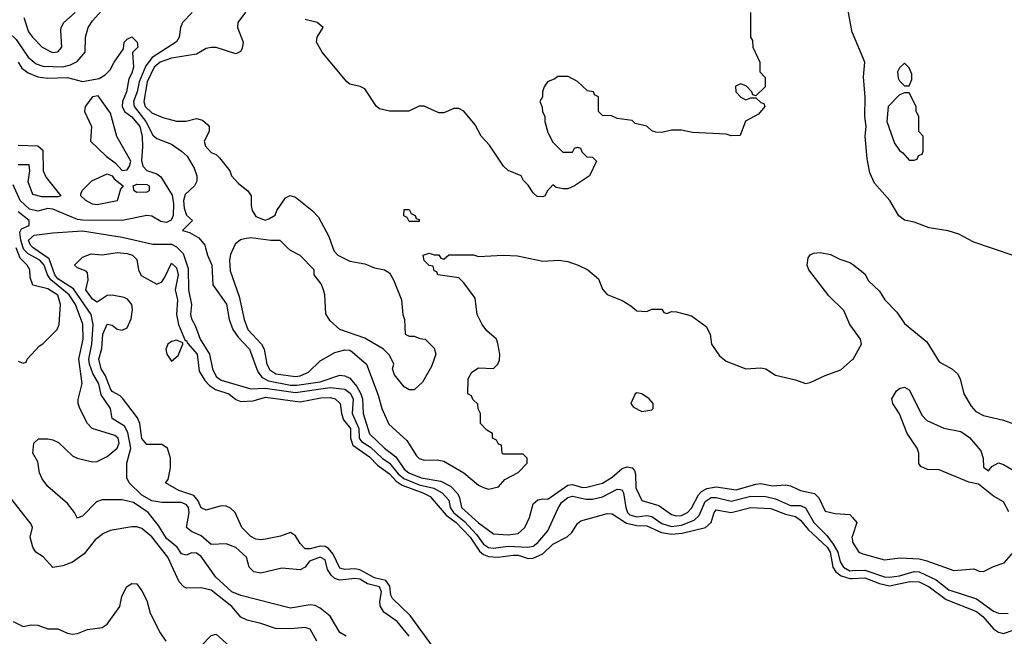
# Model space of a CAD drawing. Header units: inches. Extents: x 1793402 to 1900366, y 320852 to 470679.
# Tile 28 of 256: x 1826636 to 1830614, y 368430 to 370921. Entities that reach past the tile are written whole.
import ezdxf

# ---------------------------------------------------------------- set-up
doc = ezdxf.new("R2010")
doc.units = ezdxf.units.IN
doc.header["$MEASUREMENT"] = 0
for name, color, linetype in [('B8326', 7, 'Continuous'), ('B8327', 7, 'Continuous'), ('B8336', 7, 'Continuous'), ('B8337', 7, 'Continuous')]:
    doc.layers.add(name, color=color, linetype=linetype)

msp = doc.modelspace()

# ---------------------------------------------------------------- linework, layer by layer
at = {"layer": 'B8326', "color": 4}
for points, elevation in [([(1826630, 369542), (1826650, 369534), (1826662, 369538), (1826666, 369550), (1826716.4, 369603.6), (1826730, 369612), (1826788, 369670), (1826795.3, 369690), (1826801.2, 369770), (1826790, 369808.7), (1826750, 369833.6), (1826690, 369848), (1826679, 369879), (1826678, 369910), (1826666.6, 369930), (1826637.7, 369957.7), (1826621.8, 370000)], 196), ([(1827955.3, 368430), (1827930, 368445.2), (1827890.9, 368510.9), (1827850, 368543.6), (1827830, 368554), (1827810, 368557.6), (1827730, 368544.2), (1827530, 368595.1), (1827494, 368610), (1827428.8, 368668.8), (1827370, 368753), (1827350, 368765.6), (1827330, 368766.6), (1827310, 368757.2), (1827290, 368762.7), (1827272.7, 368790), (1827230, 368825.6), (1827197, 368877), (1827155.1, 368930), (1827096, 368970), (1827050, 368981.6), (1826970, 368981.1), (1826947.3, 368972.7), (1826890, 368916), (1826870.9, 368909.1), (1826870, 368906), (1826858, 368930), (1826830, 368966.6), (1826750, 369035.1), (1826726.6, 369066.6), (1826716.2, 369090), (1826710, 369135.3), (1826689, 369170), (1826694, 369210), (1826712.7, 369227.3), (1826750, 369228.4), (1826770, 369223.7), (1826793.3, 369213.3), (1826850, 369158.7), (1826869.2, 369149.2), (1826930, 369134.3), (1826950, 369135.6), (1826990, 369156.5), (1827029.6, 369190), (1827038, 369210), (1827034.3, 369230), (1827021, 369241), (1826929.2, 369270), (1826909.7, 369289.7), (1826879.3, 369350), (1826872.7, 369370), (1826872.9, 369387.1), (1826889.3, 369450.7), (1826875.4, 369550), (1826892.7, 369630), (1826891.6, 369691.6), (1826861.8, 369770), (1826836.8, 369810), (1826761.8, 369870), (1826748.9, 369890), (1826735, 369930), (1826717.3, 369950), (1826670, 369975.3), (1826653.3, 369993.3), (1826651, 370000)], 192), ([(1828209.2, 368430), (1828161.2, 368490), (1828107, 368527), (1828093.1, 368553.1), (1828091.2, 368570), (1828098.2, 368610), (1828090, 368629.5), (1828041.9, 368641.9), (1828010, 368660.4), (1827990, 368664), (1827930, 368657.4), (1827910, 368663.6), (1827895.3, 368675.3), (1827879.3, 368699.3), (1827870, 368739.5), (1827850, 368749.6), (1827806.9, 368733.1), (1827790, 368708.7), (1827770, 368699), (1827695.3, 368704.7), (1827610, 368685.1), (1827582, 368690), (1827562.7, 368710), (1827552.7, 368750), (1827510, 368789.4), (1827470, 368803.6), (1827410, 368801.2), (1827370, 368836), (1827330, 368853.2), (1827310, 368869), (1827320.7, 368930), (1827318.4, 368950), (1827310, 368961.7), (1827290, 368970.7), (1827210, 368970.8), (1827170, 368977.6), (1827130, 368999.7), (1827078, 369050), (1827069.4, 369070), (1827069.3, 369129.3), (1827085.6, 369190), (1827073.8, 369253.8), (1827059.4, 369279.4), (1827009.4, 369310), (1827002.9, 369350), (1826964.9, 369404.9), (1826955.9, 369450), (1826931.8, 369491.8), (1826918.6, 369530), (1826916.2, 369550), (1826928, 369610), (1826932.7, 369690), (1826925.3, 369730), (1826853.9, 369833.9), (1826790, 369874.5), (1826779, 369890), (1826755, 369955), (1826690.5, 370000)], 188), ([(1828303.6, 368390), (1828214.2, 368514.2), (1828142.2, 368582.2), (1828135.9, 368595.9), (1828132.2, 368632.2), (1828116, 368656), (1828070, 368665.8), (1828010, 368698.2), (1827990, 368702.8), (1827950, 368700.3), (1827930, 368705.1), (1827902.1, 368762.1), (1827884.4, 368784.4), (1827870, 368792.4), (1827850, 368794), (1827810, 368783.1), (1827790, 368784), (1827770, 368804.5), (1827750, 368836), (1827730, 368849.4), (1827690, 368835.1), (1827630, 368822.7), (1827610, 368819.3), (1827590, 368822.7), (1827570, 368832.7), (1827533.2, 368870), (1827506.6, 368930), (1827487.9, 368947.9), (1827470, 368955.6), (1827450, 368956.9), (1827390, 368939.3), (1827370, 368949.2), (1827357.4, 368977.4), (1827339.2, 368999.2), (1827279.5, 369019.5), (1827226, 369050), (1827236.4, 369063.6), (1827245.2, 369110), (1827246, 369150), (1827234, 369190), (1827210, 369205.2), (1827150, 369205.2), (1827130, 369229), (1827121.6, 369290), (1827112.7, 369312.7), (1827051.9, 369391.9), (1827042, 369402), (1827010, 369419.5), (1827003, 369430), (1826982.9, 369482.9), (1826965.4, 369510), (1826955.6, 369550), (1826967.6, 369592.4), (1826972.3, 369650), (1826990, 369691.3), (1827010, 369686.8), (1827030, 369670.7), (1827050, 369666.8), (1827070, 369676), (1827087.2, 369712.8), (1827092.7, 369750), (1827089.4, 369770), (1827071.7, 369791.7), (1827058.3, 369798.3), (1827010, 369807.8), (1826990, 369807), (1826950, 369779.3), (1826930, 369792.3), (1826903, 369830), (1826912.7, 369870), (1826910, 369898), (1826904.7, 369904.7), (1826870, 369918), (1826858, 369930), (1826890, 369962), (1826924.7, 369975.3), (1826970, 369971), (1827030, 369980.7), (1827070, 369976.3), (1827092, 369970), (1827110, 369952), (1827116, 369910), (1827127.1, 369887.1), (1827190, 369852), (1827210, 369862), (1827222, 369878), (1827250, 369938), (1827270, 369918), (1827276.5, 369890), (1827264, 369830), (1827274.4, 369790), (1827270.3, 369730), (1827277.6, 369690), (1827304.7, 369624.7), (1827310, 369624.7), (1827314.2, 369614.2), (1827353.4, 369570), (1827361.3, 369501.3), (1827383.8, 369463.8), (1827402.7, 369442.8), (1827427, 369427), (1827480.7, 369410), (1827510, 369387.3), (1827530, 369378.4), (1827578.9, 369381.1), (1827630, 369396.5), (1827770, 369376.9), (1827852.9, 369392.9), (1827890, 369394.6), (1827910.6, 369390), (1827930.4, 369370), (1827936, 369330), (1827944.7, 369304.7), (1827973.2, 369270), (1827972.9, 369230), (1827982, 369202), (1828050, 369154.6), (1828081.3, 369121.3), (1828130, 369086.3), (1828157.3, 369057.3), (1828181, 369041), (1828265.5, 369010), (1828294.4, 368994.4), (1828358.8, 368918.8), (1828400.2, 368890), (1828455.9, 368830), (1828493.4, 368773.4), (1828510, 368760.2), (1828530, 368752.1), (1828569.8, 368750.2), (1828630, 368758.2), (1828650, 368757.2), (1828690, 368744.4), (1828710, 368745.3), (1828750, 368763.6), (1828790, 368801.7), (1828848.1, 368831.9), (1828866.6, 368850), (1828890, 368886), (1828903.6, 368896.4), (1829010, 368926), (1829030, 368924.4), (1829087.2, 368887.2), (1829130, 368878), (1829170, 368876.5), (1829229.5, 368849.5), (1829270, 368842.7), (1829312.7, 368847.3), (1829406.6, 368870), (1829429.6, 368890), (1829442, 368930), (1829450, 368940.7), (1829510, 368930.3), (1829590, 368950.3), (1829670, 368946.7), (1829730, 368923.6), (1829770, 368913.8), (1829790, 368899.5), (1829820.9, 368860.9), (1829898.5, 368790), (1829910.1, 368770), (1829920.7, 368710), (1829933.8, 368690), (1829954.4, 368674.4), (1829990, 368663.2), (1830000, 368663.8)], 184), ([(1827273.9, 370000), (1827296.7, 369976.7), (1827316.5, 369916.5), (1827317.7, 369830), (1827330.4, 369770), (1827327, 369730), (1827330, 369712), (1827345.5, 369685.5), (1827365.5, 369630), (1827403.2, 369570), (1827414.9, 369510), (1827430, 369479.5), (1827450, 369464.7), (1827570.4, 369430.4), (1827628.1, 369431.9), (1827750, 369415.1), (1827890, 369435.8), (1827950, 369427.8), (1827972, 369412), (1827983.6, 369390), (1827978.8, 369330), (1828006.6, 369270), (1828007.7, 369230), (1828016.6, 369216.6), (1828054.1, 369194.1), (1828100.8, 369150), (1828130.1, 369130.1), (1828165.8, 369085.8), (1828187.5, 369067.5), (1828250, 369042.4), (1828308.8, 369028.8), (1828342.6, 369010), (1828370, 368980.5), (1828375.6, 368950), (1828388.4, 368930), (1828433.6, 368893.6), (1828481.8, 368841.8), (1828510, 368802.4), (1828530, 368789.3), (1828550, 368785.6), (1828610, 368793.8), (1828689.7, 368790.3), (1828710, 368794), (1828730, 368808.5), (1828770, 368856.3), (1828810, 368945.5), (1828825.7, 368970), (1828850, 368990.3), (1828870, 368995.6), (1828924.7, 368984.7), (1828950, 368984.4), (1828990, 368994), (1829050, 369024.4), (1829063, 369023), (1829070, 369020.7), (1829075.3, 369010), (1829084.4, 368950), (1829091.6, 368930), (1829101.2, 368921.2), (1829130, 368912.1), (1829170, 368918.2), (1829190, 368914), (1829230, 368885.2), (1829270, 368874), (1829310, 368879.3), (1829361.4, 368898.6), (1829381.3, 368918.7), (1829405.2, 368974.8), (1829430, 368990.2), (1829450, 368990.2), (1829510, 368976.5), (1829590, 368995.6), (1829650, 368995.2), (1829690, 368985.4), (1829750, 368958), (1829790, 368957.8), (1829810, 368948.5), (1829844.4, 368890), (1829896.6, 368836.6), (1829922.9, 368802.9), (1829941.1, 368770), (1829951.2, 368731.2), (1829964.6, 368710), (1829990, 368694.9), (1830000, 368695.3)], 188), ([(1827387.4, 370000), (1827394.9, 369970), (1827412.7, 369930), (1827416.3, 369850), (1827471.4, 369771.4), (1827482.4, 369710), (1827497.6, 369670), (1827518.9, 369638.9), (1827564.4, 369590), (1827598, 369498), (1827616.1, 369476.1), (1827641.7, 369461.7), (1827730, 369445.1), (1827755.3, 369444.7), (1827850, 369458.2), (1827930, 369484.6), (1827950, 369482.6), (1827970, 369472.4), (1827998.9, 369438.9), (1828014.7, 369410), (1828021.2, 369390), (1828024.2, 369330), (1828050, 369248.4), (1828110.4, 369190), (1828155.3, 369155.3), (1828190, 369104.6), (1828208.5, 369090), (1828258.8, 369070), (1828337, 369057), (1828377, 369037), (1828405.7, 369005.7), (1828413.4, 368990), (1828421.3, 368950), (1828490, 368888.5), (1828550, 368844), (1828610, 368839.5), (1828650, 368846), (1828677, 368870), (1828695.1, 368910), (1828710, 368964.7), (1828730, 368981), (1828750, 368986), (1828770, 368984), (1828850, 369040.9), (1828870, 369043.6), (1828910, 369031.8), (1828928, 369032), (1828990, 369048.8), (1829030, 369072.4), (1829070, 369108.2), (1829090, 369114.9), (1829110.4, 369110.4), (1829119.9, 369099.9), (1829124.4, 369084.4), (1829125.2, 369030), (1829150, 368978.8), (1829218.2, 368958.2), (1829270, 368922), (1829290, 368916.5), (1829310, 368918.3), (1829333.6, 368930), (1829350, 368948.2), (1829378.2, 369001.8), (1829390, 369014.9), (1829412.7, 369027.3), (1829450, 369033.7), (1829530, 369021.7), (1829610, 369045.3), (1829630, 369046.7), (1829677.3, 369037.3), (1829730, 369041.6), (1829750, 369038), (1829790, 369019.3), (1829846.4, 369006.4), (1829864, 368990), (1829890, 368936), (1829930, 368926.8), (1829990, 368922), (1830000, 368910.6)], 192), ([(1827500.1, 370000), (1827487.3, 369972.7), (1827483.7, 369950), (1827486.1, 369906.1), (1827522.7, 369802.8), (1827543.6, 369710), (1827558, 369670), (1827613.7, 369610), (1827623.6, 369590), (1827634.3, 369530), (1827647.1, 369507.1), (1827671, 369490), (1827750, 369480.2), (1827770, 369482.8), (1827803, 369497), (1827850, 369543), (1827910, 369576.3), (1827950, 369587.3), (1827970, 369586), (1827979.8, 369579.8), (1828038, 369530), (1828084.1, 369404.1), (1828099.1, 369350), (1828127.1, 369287.1), (1828200.4, 369220.4), (1828238.7, 369158.7), (1828250, 369148), (1828270, 369141.6), (1828322.5, 369142.5), (1828350, 369137.3), (1828430.4, 369090.4), (1828490, 369041), (1828510, 369031.3), (1828530, 369024.7), (1828570, 369034), (1828596.4, 369063.6), (1828650, 369092), (1828686, 369130), (1828686, 369150), (1828670, 369166), (1828590, 369166), (1828586, 369170), (1828582, 369202), (1828570, 369206), (1828562, 369222), (1828546, 369230), (1828546, 369250), (1828523.1, 369263.1), (1828498, 369290), (1828498, 369330), (1828488.4, 369348.4), (1828487.3, 369367.3), (1828467.3, 369387.3), (1828462, 369402), (1828446, 369410), (1828448, 369470), (1828463.1, 369496.9), (1828490, 369514), (1828550, 369512), (1828568, 369530), (1828574.6, 369545.4), (1828575.3, 369570), (1828567.3, 369612.7), (1828562, 369630), (1828523.7, 369663.7), (1828504, 369690), (1828484, 369730), (1828476.5, 369796.5), (1828430, 369858), (1828410, 369878), (1828326, 369890), (1828322, 369902), (1828310, 369906), (1828306, 369926), (1828290, 369928), (1828270, 369948), (1828266, 369970), (1828290, 369978), (1828310, 369971.3), (1828330, 369971.3), (1828338, 369958), (1828350, 369954), (1828370, 369971), (1828470, 369970.7), (1828490, 369964.7), (1828589.6, 369970.4), (1828647.5, 369967.5), (1828750, 369946), (1828814, 369950), (1828850, 369944), (1828892, 369930), (1828931.3, 369910), (1828974, 369874), (1828990, 369832), (1829010, 369811.3), (1829070, 369786), (1829105.4, 369765.4), (1829130, 369744.7), (1829170, 369742), (1829190, 369752), (1829230, 369752), (1829238, 369738), (1829250, 369734), (1829270, 369742), (1829290, 369741), (1829350, 369724.7), (1829410, 369682), (1829426, 369650), (1829430.8, 369610), (1829463.4, 369563.4), (1829490, 369541), (1829570, 369511), (1829630, 369514.8), (1829650, 369510.8), (1829690, 369484.7), (1829770, 369466), (1829810, 369451), (1829830, 369454.8), (1829890, 369484), (1829953.1, 369506.9), (1830000, 369547.7)], 196), ([(1827901.6, 370000), (1827906.4, 369986.4), (1827922, 369970), (1827970, 369946), (1828030, 369934.8), (1828070, 369918.8), (1828110, 369911), (1828130, 369898), (1828146.8, 369870), (1828178.8, 369790), (1828184.7, 369730), (1828191.3, 369710), (1828194, 369650), (1828210, 369642), (1828230, 369642), (1828252.7, 369632.7), (1828274, 369630), (1828310, 369594), (1828318, 369570), (1828299.6, 369520.4), (1828263.6, 369456.4), (1828230, 369426), (1828210, 369426), (1828190, 369438), (1828150, 369486), (1828142, 369510), (1828148, 369530), (1828130, 369566), (1828106, 369590), (1828030, 369634), (1827930, 369669), (1827890, 369704), (1827872.5, 369732.5), (1827869.1, 369809.1), (1827864, 369830), (1827853.6, 369853.6), (1827826, 369890), (1827826, 369910), (1827770, 369968), (1827730, 369988.7), (1827718.5, 370000)], 196), ([(1830000, 369675.3), (1829989.7, 369689.7), (1829965.8, 369745.8), (1829904.9, 369804.9), (1829824.5, 369910), (1829817, 369930), (1829821.3, 369958.7), (1829830, 369970.7), (1829842.4, 369977.6), (1829870, 369980.5), (1829912.3, 369972.3), (1829950, 369953.4), (1829990, 369940.7), (1830000, 369932.9)], 196), ([(1827837, 368410), (1827810, 368459), (1827790, 368466), (1827730, 368459.6), (1827670, 368461.3), (1827610, 368482), (1827554.8, 368494.7), (1827530, 368507.8), (1827493.6, 368550), (1827410, 368616.4), (1827370, 368626.3), (1827310, 368624.5), (1827299, 368630), (1827280.7, 368650), (1827235.1, 368750), (1827170, 368831.6), (1827130, 368865.1), (1827110, 368872), (1827090, 368872), (1827002, 368858), (1826975.2, 368844.8), (1826940.9, 368819.1), (1826897, 368763), (1826850.3, 368729.7), (1826810, 368715.1), (1826770, 368708), (1826731.5, 368751.5), (1826701.2, 368770), (1826689.3, 368790), (1826679.3, 368830), (1826688.7, 368870), (1826683.1, 368883.1), (1826590, 369002)], 196), ([(1830000, 368836), (1829998, 368830), (1830000, 368816.7)], 192), ([(1826610, 368489.2), (1826650, 368469.5), (1826683.4, 368476.6), (1826710, 368474.7), (1826750, 368460.5), (1826790, 368460.7), (1826830, 368442.4), (1826850, 368438.7), (1826870, 368441.6), (1826910, 368457), (1826970, 368466), (1826990, 368479.3), (1827040.5, 368550), (1827048.6, 368591.4), (1827067.3, 368630), (1827090, 368644), (1827110, 368642), (1827130, 368614), (1827150, 368574), (1827163.3, 368523.3), (1827203.9, 368443.9), (1827226.6, 368410)], 204), ([(1827368.9, 368391.1), (1827410, 368433.2), (1827430, 368438), (1827483.7, 368390)], 204)]:
    msp.add_lwpolyline(points, dxfattribs=dict(at, elevation=elevation))
for points, elevation in [([(1827270, 369626), (1827250, 369620.9), (1827234.8, 369610), (1827226.8, 369590), (1827231, 369570), (1827250, 369542), (1827276.2, 369563.8), (1827295.3, 369610), (1827295.3, 369615.3)], 184), ([(1829130, 369414), (1829122, 369410), (1829104.7, 369370), (1829115.3, 369355.3), (1829150, 369338.8), (1829190, 369344.7), (1829195.3, 369350), (1829195.3, 369370), (1829179, 369390), (1829150, 369409.2)], 196)]:
    msp.add_lwpolyline(points, close=True, dxfattribs=dict(at, elevation=elevation))
at = {"layer": 'B8327', "color": 4}
for points, elevation in [([(1830000, 370868), (1829999.1, 370870), (1829984.9, 370950), (1829983.8, 371030), (1830000, 371121.7)], 204), ([(1826570.4, 370930), (1826570.5, 370890), (1826621.7, 370841.7), (1826670.4, 370770), (1826703.4, 370743.4), (1826730, 370733.4), (1826810, 370730.3), (1826841.5, 370738.5), (1826868.4, 370751.6), (1826900.9, 370790), (1826902.7, 370850), (1826913.2, 370890), (1826930, 370916), (1826978.4, 370970)], 192), ([(1826652.7, 370930), (1826672.5, 370872.5), (1826687.7, 370850), (1826726.8, 370810), (1826768.8, 370788.8), (1826790, 370790.8), (1826806, 370810), (1826802.5, 370877.5), (1826803.7, 370890), (1826815.1, 370910), (1826860.7, 370950)], 196), ([(1827333, 370950), (1827294, 370910), (1827285.7, 370890), (1827281.1, 370850), (1827270, 370832), (1827171.8, 370768.2), (1827145.5, 370734.5), (1827119, 370670), (1827111, 370630), (1827096.5, 370590), (1827098.8, 370570), (1827145.8, 370510), (1827174.8, 370454.8), (1827190, 370441.6), (1827250, 370418.4), (1827290.6, 370390), (1827313.4, 370370), (1827341.8, 370321.8), (1827352, 370290), (1827351.6, 370268.4), (1827343, 370250), (1827305.4, 370214.6), (1827297.6, 370190), (1827300.3, 370160.3), (1827310, 370131.3), (1827334, 370110), (1827294, 370070), (1827322, 370062), (1827359.5, 370039.5), (1827384.9, 370010), (1827387.4, 370000)], 192), ([(1827548, 370952), (1827517, 370910), (1827516.5, 370890), (1827539.3, 370830), (1827535.3, 370804.7), (1827527.9, 370792.1), (1827510, 370782.7), (1827430, 370809.4), (1827410, 370809.4), (1827390, 370805.2), (1827350, 370781.2), (1827250, 370766), (1827203.8, 370750), (1827180.2, 370730), (1827151.5, 370670), (1827138, 370590), (1827142.6, 370570), (1827170, 370544.4), (1827214.6, 370525.4), (1827270, 370511), (1827308.9, 370511.1), (1827350, 370522), (1827375.3, 370515.3), (1827396.9, 370496.9), (1827402, 370490), (1827402, 370470), (1827382, 370430), (1827387.3, 370410), (1827410, 370384), (1827430, 370376), (1827443.4, 370363.4), (1827484.7, 370310), (1827492, 370290), (1827519.8, 370259.8), (1827558, 370230), (1827571, 370210), (1827571, 370170), (1827576, 370150), (1827590, 370126), (1827628.4, 370111.6), (1827643.1, 370116.9), (1827668.4, 370131.6), (1827675.3, 370150), (1827710, 370202), (1827729, 370211), (1827750, 370204.7), (1827818, 370150), (1827843.5, 370123.5), (1827885.4, 370045.4), (1827901.6, 370000)], 196), ([(1829588, 370950), (1829588, 370850), (1829596.4, 370836.4), (1829598, 370810), (1829626, 370750), (1829626, 370710), (1829647.3, 370687.3), (1829648, 370650), (1829610, 370614), (1829598, 370618), (1829594, 370630), (1829572.7, 370652.7), (1829550, 370662), (1829527.3, 370652.7), (1829528.7, 370630), (1829550, 370608), (1829570, 370598), (1829590, 370606), (1829610, 370606), (1829630, 370586), (1829642, 370582), (1829646, 370570), (1829620.4, 370539.6), (1829568.9, 370511.1), (1829547.3, 370452.7), (1829510, 370452), (1829490, 370458), (1829354.6, 370465.4), (1829310, 370474.8), (1829270, 370474.8), (1829230, 370466), (1829206.4, 370466.4), (1829190, 370472), (1829170, 370491.3), (1829122, 370502), (1829110, 370514), (1829050, 370522), (1829027.3, 370532.7), (1828990, 370534), (1828974, 370550), (1828974, 370610), (1828958, 370618), (1828954, 370630), (1828930, 370634), (1828890, 370672), (1828851.6, 370691.6), (1828810, 370692), (1828798, 370682), (1828768.7, 370670), (1828755.3, 370650), (1828748, 370630), (1828748, 370610), (1828738, 370590), (1828747.3, 370567.3), (1828748, 370550), (1828758, 370530), (1828758, 370510), (1828770, 370466), (1828790, 370426), (1828830, 370386), (1828870, 370386), (1828878, 370402), (1828890, 370406), (1828902, 370402), (1828907.3, 370387.3), (1828927.3, 370367.3), (1828950, 370366), (1828966, 370350), (1828938, 370290), (1828878, 370250), (1828850, 370238), (1828830, 370238), (1828803.6, 370243.6), (1828790, 370254), (1828768, 370230), (1828758, 370210), (1828750, 370206), (1828727.1, 370207.1), (1828710, 370222), (1828690, 370252), (1828671, 370271), (1828662, 370290), (1828610, 370311.3), (1828591.3, 370330), (1828533.7, 370413.7), (1828501, 370450), (1828476.8, 370496.8), (1828430, 370552), (1828410, 370562), (1828390, 370562), (1828350, 370544.7), (1828330, 370544.7), (1828270, 370572), (1828250, 370572), (1828208.4, 370551.6), (1828130, 370551.3), (1828090, 370561), (1828078, 370570), (1828030, 370642), (1828011.6, 370651.6), (1827970, 370661), (1827958, 370670), (1827858.8, 370790), (1827836, 370830), (1827838, 370850), (1827862, 370890), (1827838, 370910), (1827790, 370921.6)], 204), ([(1826630.2, 370750), (1826644.7, 370724.7), (1826670, 370706.5), (1826710, 370690.2), (1826750, 370684.7), (1826830, 370687.8), (1826890, 370671.8), (1826956.9, 370683.1), (1826982, 370698), (1827001.5, 370718.5), (1827018, 370750), (1827056.4, 370803.6), (1827058, 370830), (1827070, 370842), (1827090, 370851.3), (1827111, 370830), (1827114, 370810), (1827092, 370788), (1827096.4, 370730), (1827090, 370705.2), (1827077.6, 370682.4), (1827068, 370630), (1827051.7, 370590), (1827050.3, 370570), (1827060.4, 370550), (1827090, 370528.9), (1827121.6, 370490), (1827131.3, 370448.7), (1827132.9, 370407.1), (1827128.1, 370351.9), (1827133.7, 370330), (1827150, 370312.2), (1827190, 370298.3), (1827206.5, 370286.5), (1827252.8, 370212.8), (1827257.8, 370177.8), (1827256.8, 370130), (1827248.5, 370111.5), (1827230, 370101.5), (1827206.2, 370106.2), (1827170, 370127.2), (1827150, 370129.7), (1827050, 370109.7), (1826891, 370111), (1826870, 370114), (1826770, 370156.2), (1826750, 370157.7), (1826710, 370148.1), (1826676.1, 370156.1), (1826638.3, 370190), (1826610, 370254.3)], 188), ([(1826630, 370414), (1826710, 370412), (1826730, 370394), (1826730.8, 370310), (1826743, 370283), (1826802, 370210), (1826790, 370205.2), (1826726, 370206), (1826690, 370215.3), (1826670, 370266), (1826678, 370310), (1826675.3, 370335.3), (1826630, 370335.3)], 184), ([(1826651, 370000), (1826640.6, 370030), (1826636.9, 370063.1), (1826643.7, 370076.3), (1826674, 370090), (1826674, 370110), (1826630, 370145.4)], 192), ([(1826690.5, 370000), (1826690, 370000.4), (1826680.4, 370010), (1826672.4, 370030), (1826695.3, 370050), (1826770, 370060.2), (1826890, 370067.6), (1827050, 370043.2), (1827174.8, 370014.8), (1827250, 370014.2), (1827270, 370004), (1827273.9, 370000)], 188), ([(1827718.5, 370000), (1827689, 370029), (1827650.7, 370029.3), (1827570, 370039.6), (1827544.4, 370035.6), (1827528.9, 370031.1), (1827506.4, 370013.6), (1827500.1, 370000)], 196)]:
    msp.add_lwpolyline(points, dxfattribs=dict(at, elevation=elevation))
for points, elevation in [([(1826953.8, 370613.8), (1826930, 370609.3), (1826900.4, 370570), (1826898.7, 370550), (1826926.4, 370490), (1826922.8, 370430), (1826986, 370370), (1827022.4, 370342.4), (1827050, 370312), (1827070, 370314.9), (1827080.5, 370330), (1827085.1, 370350), (1827028.6, 370448.6), (1827003.3, 370543.3)], 188), ([(1826950, 370172.7), (1826930, 370176), (1826904, 370190), (1826884, 370210), (1826884, 370216), (1826888.9, 370231.1), (1826928, 370270), (1826990, 370298.8), (1827010, 370290.6), (1827017.6, 370277.6), (1827054, 370250), (1827043.5, 370236.5), (1827030, 370189.3)], 184), ([(1827110, 370222.7), (1827099, 370230), (1827095.3, 370250), (1827110, 370256.3), (1827150, 370255.5), (1827158.8, 370250), (1827158.8, 370230), (1827150, 370223.7)], 184), ([(1828210, 370106), (1828202, 370122), (1828188.4, 370128.4), (1828190, 370154), (1828210, 370154), (1828218, 370138), (1828234, 370130), (1828238, 370118), (1828250, 370114), (1828250, 370106)], 196)]:
    msp.add_lwpolyline(points, close=True, dxfattribs=dict(at, elevation=elevation))
at = {"layer": 'B8336', "color": 4}
for points, elevation in [([(1830670, 369962), (1830557.5, 370000)], 204), ([(1830000, 369932.9), (1830050, 369894), (1830065.5, 369865.5), (1830110, 369824), (1830130.6, 369790), (1830179.6, 369739.6), (1830210, 369694), (1830300.3, 369620.3), (1830350, 369538.8), (1830402, 369510), (1830424.7, 369490), (1830436, 369470), (1830450.7, 369410), (1830479.3, 369359.3), (1830498.4, 369338.4), (1830530, 369321.6), (1830610, 369303.1), (1830670, 369281.3)], 196), ([(1830000, 369547.7), (1830002.7, 369550), (1830037.2, 369610), (1830032.3, 369630), (1830000, 369675.3)], 196), ([(1830632.6, 368932.6), (1830610, 368973.2), (1830570, 368996), (1830510, 369044), (1830470, 369052.3), (1830350, 369102.7), (1830304, 369104), (1830276.4, 369116.4), (1830268.7, 369128.7), (1830269, 369170), (1830261.2, 369190), (1830222, 369250), (1830190, 369328.7), (1830164, 369370), (1830159, 369390), (1830178.6, 369421.4), (1830190, 369431), (1830210, 369436), (1830230, 369426), (1830282, 369322), (1830301.4, 369301.4), (1830370, 369270.4), (1830437.5, 369257.5), (1830473.6, 369233.6), (1830519.2, 369179.2), (1830528.2, 369150), (1830530, 369114), (1830550, 369098), (1830563.7, 369116.3), (1830590, 369130.8), (1830610, 369124.4), (1830669.3, 369089.3)], 192), ([(1830000, 368910.6), (1830018, 368890), (1830000, 368836)], 192), ([(1830000, 368816.7), (1830001, 368810), (1830026, 368770), (1830042.8, 368762.8), (1830130, 368738.8), (1830192.5, 368747.5), (1830270, 368742.4), (1830296.7, 368736.7), (1830410, 368696), (1830490, 368702), (1830512.7, 368692.7), (1830530, 368692), (1830570, 368712), (1830613.6, 368726.4), (1830670, 368792)], 192), ([(1830000, 368695.3), (1830050, 368696.9), (1830129.7, 368670.3), (1830150, 368669.3), (1830190, 368674.2), (1830250, 368691.3), (1830270, 368690.2), (1830338, 368658), (1830390, 368618.3), (1830501.5, 368581.5), (1830570, 368532.2), (1830590, 368523.1), (1830630, 368522.4)], 188), ([(1830000, 368663.8), (1830050, 368666.4), (1830110, 368643), (1830150, 368634.5), (1830232.1, 368652.1), (1830270, 368650.2), (1830310.4, 368630), (1830378.4, 368578.4), (1830501.3, 368530), (1830527.4, 368510), (1830570, 368460.4), (1830590, 368446.4), (1830610, 368441.3), (1830650, 368454.3)], 184)]:
    msp.add_lwpolyline(points, dxfattribs=dict(at, elevation=elevation))
at = {"layer": 'B8337', "color": 4, "elevation": 204}
msp.add_lwpolyline([(1830557.5, 370000), (1830490, 370022.8), (1830430, 370054), (1830387.5, 370067.5), (1830310, 370080.7), (1830250, 370102.8), (1830210, 370111), (1830188.1, 370128.1), (1830151, 370190), (1830090, 370261), (1830070, 370302), (1830059.3, 370359.3), (1830052.2, 370450), (1830055.3, 370490), (1830050.3, 370530.3), (1830051.8, 370608.2), (1830044.6, 370690), (1830050.3, 370750), (1830000, 370868)], dxfattribs=at)
at = {"layer": 'B8337', "color": 4, "elevation": 208}
for points in [[(1830210, 370746), (1830190, 370726), (1830182, 370710), (1830185.4, 370685.4), (1830190, 370674), (1830210, 370654), (1830230, 370654), (1830240.4, 370679.6), (1830240.4, 370700.4), (1830230, 370726)], [(1830230, 370626), (1830210, 370626), (1830190, 370618), (1830144.7, 370570), (1830138.8, 370510), (1830170, 370422), (1830190, 370392), (1830203.6, 370383.6), (1830230, 370354), (1830250, 370354), (1830262, 370358), (1830267.3, 370372.7), (1830282, 370378), (1830286, 370390), (1830286, 370450), (1830268, 370470), (1830268, 370530), (1830258, 370550), (1830258, 370570)]]:
    msp.add_lwpolyline(points, close=True, dxfattribs=at)

doc.saveas('drawing.dxf')
